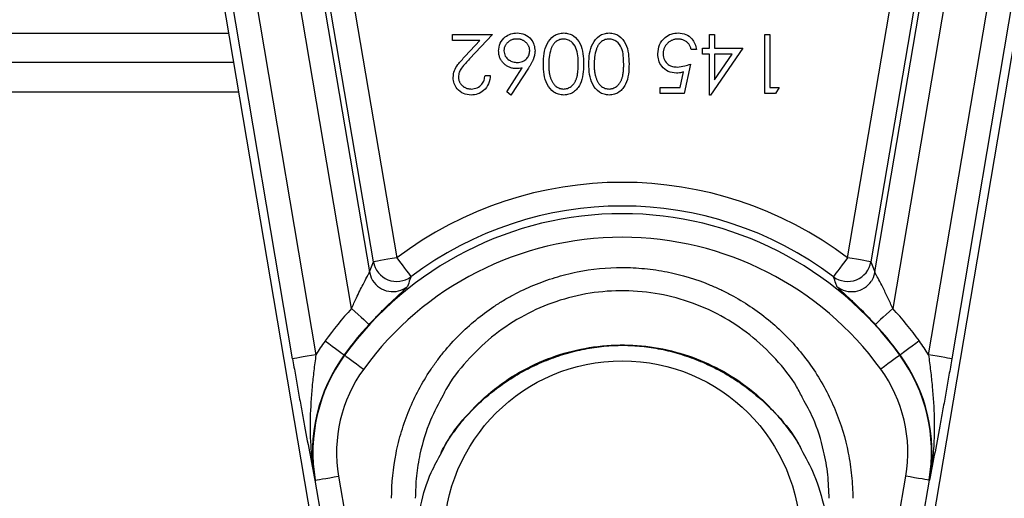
# Model space of a CAD drawing. Header units: millimetres. Extents: x 2629 to 4444, y 1692 to 5472.
# Tile 4 of 22: x 3202 to 3535, y 2956 to 3118. Entities that reach past the tile are written whole.
import ezdxf

# ---------------------------------------------------------------- set-up
doc = ezdxf.new("R2010")
doc.units = ezdxf.units.MM
doc.header["$LTSCALE"] = 2

msp = doc.modelspace()

# ---------------------------------------------------------------- linework, layer by layer
at = {"color": 7, "linetype": 'Continuous', "lineweight": 25}
for p, q in [((3266.18, 3151.7), (3312.67, 2877.1)), ((3266.19, 3151.7), (3312.67, 2877.1)), ((3294.28, 3003.32), (3269.12, 3151.95)), ((3277.01, 3153.28), (3302.16, 3004.65)), ((3498.9, 2877.1), (3545.39, 3151.7)), ((3498.91, 2877.1), (3545.39, 3151.7)), ((3509.41, 3004.65), (3534.57, 3153.28)), ((3542.45, 3151.95), (3517.29, 3003.32)), ((3314.26, 3020.35), (3293.77, 3141.41)), ((3301.65, 3142.74), (3320.28, 3032.69)), ((3311.79, 3142.17), (3329.51, 3037.48)), ((3482.06, 3037.48), (3499.78, 3142.17)), ((3491.29, 3032.69), (3509.92, 3142.74)), ((3517.8, 3141.41), (3497.31, 3020.35)), ((3321.63, 3036.15), (3303.91, 3140.83)), ((3507.67, 3140.83), (3489.94, 3036.15)), ((3348.35, 3111.03), (3348.35, 3113.08)), ((3348.35, 3113.08), (3361.94, 3113.08)), ((3361.94, 3113.08), (3354.19, 3104.8)), ((3435.28, 3108.47), (3435.28, 3113.08)), ((3435.28, 3113.08), (3437.07, 3113.08)), ((3437.07, 3113.08), (3437.07, 3108.47)), ((3453.99, 3093.08), (3453.99, 3113.08)), ((3453.99, 3113.08), (3455.79, 3113.08)), ((3455.79, 3113.08), (3455.79, 3095.13)), ((3357.66, 3111.03), (3348.35, 3111.03)), ((3352.65, 3105.69), (3357.66, 3111.03)), ((3430.92, 3107.95), (3429.12, 3107.95)), ((3432.97, 3108.47), (3435.28, 3108.47)), ((3432.97, 3106.41), (3432.97, 3108.47)), ((3446.56, 3108.47), (3435.64, 3092.57)), ((3437.07, 3108.47), (3446.56, 3108.47)), ((3435.28, 3106.41), (3432.97, 3106.41)), ((3435.28, 3092.57), (3435.28, 3106.41)), ((3437.07, 3106.41), (3437.07, 3097.73)), ((3437.07, 3097.73), (3443.03, 3106.41)), ((3443.03, 3106.41), (3437.07, 3106.41)), ((3274.33, 3103.56), (3195.79, 3103.56)), ((3366.71, 3093.65), (3372, 3101.73)), ((3374.07, 3101.69), (3368.1, 3092.57)), ((3428.86, 3103.08), (3426.81, 3093.08)), ((3359.38, 3099.23), (3361.17, 3099.23)), ((3425.41, 3095.13), (3426.49, 3100.39)), ((3418.61, 3093.08), (3418.61, 3095.13)), ((3418.61, 3095.13), (3425.41, 3095.13)), ((3455.79, 3095.13), (3458.86, 3095.13)), ((3458.86, 3095.13), (3457.69, 3093.08)), ((3368.1, 3092.57), (3366.71, 3093.65)), ((3426.81, 3093.08), (3418.61, 3093.08)), ((3435.64, 3092.57), (3435.28, 3092.57)), ((3457.69, 3093.08), (3453.99, 3093.08)), ((3320.28, 3032.69), (3321.63, 3036.15)), ((3489.94, 3036.15), (3491.29, 3032.69)), ((3311.86, 3004.54), (3311.73, 3004.64)), ((3499.72, 3004.54), (3499.84, 3004.64)), ((3301.94, 2962.23), (3301.79, 2962.21)), ((3316.25, 2877.71), (3301.94, 2962.23)), ((3309.83, 2963.57), (3324.14, 2879.04)), ((3487.44, 2879.04), (3501.75, 2963.57)), ((3509.63, 2962.23), (3495.32, 2877.71)), ((3509.63, 2962.23), (3509.79, 2962.21))]:
    msp.add_line(p, q, dxfattribs=at)
at = {"color": 8, "linetype": 'Continuous', "lineweight": 25}
for p, q in [((3195.61, 3113.56), (3272.64, 3113.56)), ((3276.03, 3093.56), (3195.96, 3093.56))]:
    msp.add_line(p, q, dxfattribs=at)
at = {"color": 7, "linetype": 'Continuous', "lineweight": 25, "flags": 128}
for points in [[(3329.51, 3037.48), (3328.01, 3037.23), (3326.56, 3036.98), (3325.22, 3036.75), (3324.03, 3036.55), (3323.05, 3036.39), (3322.31, 3036.26), (3321.83, 3036.18), (3321.63, 3036.15)], [(3329.51, 3037.48), (3330.43, 3036.26), (3331.32, 3035.09), (3332.14, 3034), (3332.86, 3033.04), (3333.46, 3032.25), (3333.91, 3031.65), (3334.21, 3031.26), (3334.33, 3031.1)], [(3482.06, 3037.48), (3481.14, 3036.26), (3480.26, 3035.09), (3479.44, 3034), (3478.72, 3033.04), (3478.12, 3032.25), (3477.66, 3031.65), (3477.37, 3031.26), (3477.25, 3031.1)], [(3489.94, 3036.15), (3489.75, 3036.18), (3489.27, 3036.26), (3488.52, 3036.39), (3487.54, 3036.55), (3486.36, 3036.75), (3485.02, 3036.98), (3483.57, 3037.23), (3482.06, 3037.48)], [(3320.28, 3032.69), (3320.89, 3030.72), (3321.36, 3029.84)], [(3491.29, 3032.69), (3490.68, 3030.72), (3490.08, 3029.63)], [(3314.26, 3020.35), (3315.39, 3019.32), (3316.47, 3018.32), (3317.47, 3017.4), (3318.36, 3016.59), (3319.09, 3015.92), (3319.65, 3015.41), (3320.01, 3015.08), (3320.15, 3014.94)], [(3497.31, 3020.35), (3496.19, 3019.32), (3495.1, 3018.32), (3494.1, 3017.4), (3493.22, 3016.59), (3492.48, 3015.92), (3491.93, 3015.41), (3491.57, 3015.08), (3491.42, 3014.94)], [(3305.26, 3009.34), (3306.5, 3008.44), (3307.69, 3007.57), (3308.79, 3006.78), (3309.76, 3006.07), (3310.56, 3005.49), (3311.18, 3005.04), (3311.57, 3004.76), (3311.73, 3004.64)], [(3506.31, 3009.34), (3505.08, 3008.44), (3503.89, 3007.57), (3502.79, 3006.78), (3501.82, 3006.07), (3501.01, 3005.49), (3500.4, 3005.04), (3500.01, 3004.76), (3499.84, 3004.64)], [(3302.16, 3004.65), (3300.66, 3004.4), (3299.21, 3004.15), (3297.87, 3003.93), (3296.69, 3003.73), (3295.7, 3003.56), (3294.96, 3003.43), (3294.48, 3003.35), (3294.28, 3003.32)], [(3311.86, 3004.54), (3312.02, 3004.43), (3312.42, 3004.14), (3313.03, 3003.7), (3313.83, 3003.11), (3314.8, 3002.41), (3315.9, 3001.61), (3317.09, 3000.74), (3318.33, 2999.85)], [(3499.72, 3004.54), (3499.55, 3004.43), (3499.16, 3004.14), (3498.55, 3003.7), (3497.74, 3003.11), (3496.77, 3002.41), (3495.67, 3001.61), (3494.48, 3000.74), (3493.25, 2999.85)], [(3517.29, 3003.32), (3517.1, 3003.35), (3516.62, 3003.43), (3515.87, 3003.56), (3514.89, 3003.73), (3513.71, 3003.93), (3512.37, 3004.15), (3510.92, 3004.4), (3509.41, 3004.65)], [(3301.94, 2962.23), (3302.14, 2962.27), (3302.62, 2962.35), (3303.37, 2962.47), (3304.35, 2962.64), (3305.53, 2962.84), (3306.87, 2963.07), (3308.32, 2963.31), (3309.83, 2963.57)], [(3509.63, 2962.23), (3509.43, 2962.27), (3508.95, 2962.35), (3508.21, 2962.47), (3507.23, 2962.64), (3506.04, 2962.84), (3504.7, 2963.07), (3503.25, 2963.31), (3501.75, 2963.57)]]:
    msp.add_lwpolyline(points, dxfattribs=at)
at = {"color": 7, "linetype": 'Continuous', "lineweight": 25}
msp.add_circle((3405.79, 2942.34), 60.3, dxfattribs=at)
for centre, radius, start, end in [((3405.79, 2936.34), 126.68, 52.979, 127.021), ((3405.79, 2936.34), 118.68, 52.979, 127.021), ((3405.79, 2936.34), 116.08, 35.985, 144.015), ((3405.79, 2936.34), 108.08, 35.985, 144.015), ((3329.52, 3037.5), 8.01, 189.7662, 306.8619), ((3482.05, 3037.5), 8.01, 233.1381, 350.2338), ((3405.79, 2936.34), 124.23, 137.4516, 144.015), ((3405.79, 2936.34), 124.23, 35.985, 42.5484), ((3405.79, 2936.34), 116.24, 137.4516, 144.015), ((3405.79, 2936.34), 116.24, 35.985, 42.5484), ((3357.24, 2971.59), 64.23, 144.015, 149.024), ((3454.34, 2971.59), 64.23, 30.976, 35.985), ((3357.24, 2971.59), 56.24, 144.015, 189.6078), ((3357.24, 2971.59), 56.08, 144.015, 189.6078), ((3454.34, 2971.59), 56.08, 350.3922, 35.985), ((3454.34, 2971.59), 56.24, 350.3922, 35.985), ((3357.24, 2971.59), 48.08, 144.015, 189.6078), ((3454.34, 2971.59), 48.08, 350.3922, 35.985)]:
    msp.add_arc(centre, radius, start, end, dxfattribs=at)
at = {"color": 8, "linetype": 'Continuous', "lineweight": 25}
for centre, start, end in [((3328.18, 3034.05), 211.7346, 308.3018), ((3483.4, 3034.05), 231.6982, 326.4793)]:
    msp.add_arc(centre, 8.01, start, end, dxfattribs=at)
at = {"color": 7, "linetype": 'Continuous', "lineweight": 25}
for points, knots in [([(3363.99, 3107.47), (3364.1, 3108.38), (3364.3, 3110.21), (3366.01, 3112.24), (3368.09, 3113.39), (3369.53, 3113.53), (3370.24, 3113.59)], [0, 0, 0, 0, 0.279636, 0.558962, 0.779479, 1, 1, 1, 1]), ([(3370.15, 3111.54), (3370, 3111.54), (3369.71, 3111.53), (3369.28, 3111.48), (3368.87, 3111.39), (3368.47, 3111.26), (3368.09, 3111.1), (3367.73, 3110.9), (3367.39, 3110.66), (3367.06, 3110.39), (3366.76, 3110.09), (3366.5, 3109.78), (3366.28, 3109.45), (3366.1, 3109.1), (3365.96, 3108.74), (3365.86, 3108.37), (3365.8, 3107.98), (3365.79, 3107.71), (3365.79, 3107.58)], [0, 0, 0, 0, 0.0679624, 0.1332834, 0.1978353, 0.260892, 0.3233765, 0.3863501, 0.4496377, 0.5147953, 0.5792399, 0.6418142, 0.7013586, 0.7607268, 0.8192221, 0.8787162, 0.9381474, 0.9999966, 0.9999966, 0.9999966, 0.9999966]), ([(3374.51, 3107.58), (3374.5, 3107.71), (3374.5, 3107.98), (3374.43, 3108.37), (3374.33, 3108.74), (3374.19, 3109.1), (3374.02, 3109.45), (3373.79, 3109.77), (3373.54, 3110.09), (3373.23, 3110.39), (3372.91, 3110.66), (3372.56, 3110.89), (3372.2, 3111.1), (3371.82, 3111.26), (3371.43, 3111.39), (3371.02, 3111.48), (3370.59, 3111.53), (3370.3, 3111.54), (3370.15, 3111.54)], [0.0000033, 0.0000033, 0.0000033, 0.0000033, 0.0618417, 0.1212624, 0.1807459, 0.2392309, 0.2983076, 0.3581828, 0.4203592, 0.4847924, 0.5499385, 0.6137183, 0.6766807, 0.7391542, 0.8021997, 0.8667402, 0.9320497, 1, 1, 1, 1]), ([(3370.24, 3113.59), (3371.14, 3113.49), (3372.93, 3113.27), (3374.95, 3111.65), (3376.09, 3109.61), (3376.23, 3108.21), (3376.3, 3107.5)], [0, 0, 0, 0, 0.279669, 0.559081, 0.779559, 1, 1, 1, 1]), ([(3379.12, 3103.09), (3379.15, 3104.26), (3379.22, 3106.61), (3380.19, 3110.05), (3382.12, 3112.4), (3384.26, 3113.45), (3385.44, 3113.55), (3386.02, 3113.59)], [0, 0, 0, 0, 0.2510036, 0.5011352, 0.7496098, 0.8748062, 1, 1, 1, 1]), ([(3385.96, 3111.54), (3385.74, 3111.53), (3385.3, 3111.52), (3384.65, 3111.34), (3384.03, 3111.07), (3383.53, 3110.76), (3383.16, 3110.46), (3382.89, 3110.21), (3382.65, 3109.92), (3382.41, 3109.61), (3382.2, 3109.28), (3382, 3108.91), (3381.83, 3108.52), (3381.72, 3108.25), (3381.67, 3108.11)], [0, 0, 0, 0, 0.1128134, 0.2253939, 0.3395948, 0.4596754, 0.5217352, 0.5839258, 0.6481741, 0.713881, 0.7810045, 0.8514509, 0.9240507, 0.9999944, 0.9999944, 0.9999944, 0.9999944]), ([(3390.92, 3103.08), (3390.9, 3104), (3390.86, 3105.82), (3390.34, 3108.54), (3388.96, 3110.48), (3387.34, 3111.4), (3386.42, 3111.49), (3385.96, 3111.54)], [0, 0, 0, 0, 0.251084, 0.501367, 0.749629, 0.874878, 1, 1, 1, 1]), ([(3386.02, 3113.59), (3386.61, 3113.55), (3387.78, 3113.45), (3389.9, 3112.4), (3391.77, 3110.02), (3392.62, 3106.58), (3392.68, 3104.26), (3392.71, 3103.09)], [0, 0, 0, 0, 0.125181, 0.250354, 0.498782, 0.748944, 1, 1, 1, 1]), ([(3394.51, 3103.09), (3394.54, 3104.26), (3394.6, 3106.61), (3395.58, 3110.05), (3397.5, 3112.4), (3399.64, 3113.45), (3400.82, 3113.55), (3401.41, 3113.59)], [0, 0, 0, 0, 0.251004, 0.501135, 0.74961, 0.874806, 1, 1, 1, 1]), ([(3401.35, 3111.54), (3401.13, 3111.53), (3400.68, 3111.52), (3400.04, 3111.34), (3399.41, 3111.07), (3398.92, 3110.76), (3398.54, 3110.46), (3398.28, 3110.21), (3398.03, 3109.92), (3397.8, 3109.61), (3397.58, 3109.28), (3397.39, 3108.91), (3397.21, 3108.52), (3397.11, 3108.25), (3397.06, 3108.11)], [0, 0, 0, 0, 0.1128134, 0.2253939, 0.3395948, 0.4596754, 0.5217352, 0.5839258, 0.6481741, 0.713881, 0.7810045, 0.8514509, 0.9240507, 0.9999944, 0.9999944, 0.9999944, 0.9999944]), ([(3406.3, 3103.08), (3406.28, 3104), (3406.25, 3105.82), (3405.73, 3108.54), (3404.34, 3110.48), (3402.72, 3111.4), (3401.81, 3111.49), (3401.35, 3111.54)], [0, 0, 0, 0, 0.251084, 0.501367, 0.749629, 0.874878, 1, 1, 1, 1]), ([(3401.41, 3113.59), (3401.99, 3113.55), (3403.16, 3113.45), (3405.28, 3112.4), (3407.16, 3110.02), (3408.01, 3106.58), (3408.07, 3104.26), (3408.1, 3103.09)], [0, 0, 0, 0, 0.125181, 0.250354, 0.498782, 0.748944, 1, 1, 1, 1]), ([(3417.84, 3106.55), (3417.96, 3107.58), (3418.19, 3109.66), (3419.99, 3112.07), (3422.36, 3113.41), (3424, 3113.53), (3424.81, 3113.59)], [0, 0, 0, 0, 0.279855, 0.559271, 0.779423, 1, 1, 1, 1]), ([(3424.71, 3111.54), (3424.54, 3111.54), (3424.2, 3111.53), (3423.71, 3111.46), (3423.23, 3111.35), (3422.77, 3111.18), (3422.33, 3110.99), (3421.91, 3110.73), (3421.5, 3110.44), (3421.12, 3110.1), (3420.78, 3109.73), (3420.47, 3109.33), (3420.21, 3108.91), (3420, 3108.46), (3419.83, 3108), (3419.72, 3107.51), (3419.65, 3107), (3419.64, 3106.65), (3419.63, 3106.47)], [0, 0, 0, 0, 0.064207, 0.126425, 0.18768, 0.248216, 0.308305, 0.369661, 0.431699, 0.495947, 0.559758, 0.622295, 0.683911, 0.745092, 0.80674, 0.869087, 0.93329, 1, 1, 1, 1]), ([(3429.12, 3107.95), (3429.08, 3108.14), (3428.99, 3108.51), (3428.81, 3109.03), (3428.58, 3109.48), (3428.31, 3109.89), (3427.98, 3110.25), (3427.62, 3110.57), (3427.2, 3110.85), (3426.74, 3111.09), (3426.26, 3111.3), (3425.75, 3111.43), (3425.23, 3111.53), (3424.89, 3111.54), (3424.71, 3111.54)], [0, 0, 0, 0, 0.094687, 0.181994, 0.264377, 0.34218, 0.418618, 0.496509, 0.577369, 0.661511, 0.746733, 0.831258, 0.915206, 1, 1, 1, 1]), ([(3424.81, 3113.59), (3425.67, 3113.51), (3427.39, 3113.33), (3429.32, 3111.8), (3430.52, 3109.93), (3430.78, 3108.61), (3430.92, 3107.95)], [0, 0, 0, 0, 0.279624, 0.55902, 0.779383, 1, 1, 1, 1]), ([(3381.67, 3108.11), (3381.42, 3107.19), (3380.96, 3105.54), (3380.93, 3103.83), (3380.92, 3103.08)], [0, 0, 0, 0, 0.559597, 1, 1, 1, 1]), ([(3397.06, 3108.11), (3396.8, 3107.19), (3396.35, 3105.54), (3396.32, 3103.83), (3396.3, 3103.08)], [0, 0, 0, 0, 0.559597, 1, 1, 1, 1]), ([(3348.61, 3098.51), (3348.69, 3099.31), (3348.85, 3100.9), (3350.45, 3103.29), (3351.82, 3104.78), (3352.65, 3105.69)], [0, 0, 0, 0, 0.279286, 0.559159, 1, 1, 1, 1]), ([(3354.19, 3104.8), (3353.23, 3103.82), (3351.89, 3102.44), (3350.56, 3100.31), (3350.46, 3099.22), (3350.4, 3098.67)], [0, 0, 0, 0, 0.5607102, 0.7805207, 1, 1, 1, 1]), ([(3369.93, 3101.54), (3369.72, 3101.55), (3369.32, 3101.56), (3368.74, 3101.64), (3368.17, 3101.77), (3367.63, 3101.96), (3367.12, 3102.2), (3366.62, 3102.5), (3366.15, 3102.85), (3365.71, 3103.25), (3365.31, 3103.68), (3364.96, 3104.15), (3364.66, 3104.64), (3364.42, 3105.16), (3364.23, 3105.7), (3364.09, 3106.27), (3364.01, 3106.86), (3364, 3107.26), (3363.99, 3107.47)], [0, 0, 0, 0, 0.0652308, 0.1284049, 0.1900671, 0.2509434, 0.3115458, 0.3728628, 0.4350237, 0.4990717, 0.5630911, 0.6255101, 0.68668, 0.7472825, 0.8085635, 0.8707421, 0.934341, 0.999995, 0.999995, 0.999995, 0.999995]), ([(3365.79, 3107.58), (3365.88, 3106.95), (3366.07, 3105.69), (3367.38, 3104.43), (3368.82, 3103.7), (3369.81, 3103.63), (3370.3, 3103.59)], [0, 0, 0, 0, 0.278752, 0.5586, 0.779148, 1, 1, 1, 1]), ([(3370.3, 3103.59), (3370.91, 3103.65), (3372.13, 3103.75), (3373.53, 3104.8), (3374.37, 3106.15), (3374.46, 3107.1), (3374.51, 3107.58)], [0, 0, 0, 0, 0.280128, 0.559512, 0.779719, 1, 1, 1, 1]), ([(3376.3, 3107.5), (3376.29, 3107.3), (3376.28, 3106.88), (3376.18, 3106.24), (3376.03, 3105.59), (3375.86, 3105.04), (3375.67, 3104.58), (3375.52, 3104.22), (3375.33, 3103.84), (3375.13, 3103.44), (3374.9, 3103.03), (3374.64, 3102.6), (3374.36, 3102.15), (3374.17, 3101.85), (3374.07, 3101.69)], [0, 0, 0, 0, 0.097818, 0.199726, 0.305276, 0.415811, 0.474472, 0.537274, 0.603657, 0.674299, 0.749834, 0.828598, 0.912378, 1, 1, 1, 1]), ([(3424.13, 3100), (3423.18, 3100.11), (3421.27, 3100.31), (3419.16, 3102.11), (3417.99, 3104.3), (3417.89, 3105.8), (3417.84, 3106.55)], [0, 0, 0, 0, 0.279689, 0.559024, 0.779286, 1, 1, 1, 1]), ([(3419.63, 3106.47), (3419.71, 3105.78), (3419.86, 3104.4), (3421.2, 3102.89), (3422.83, 3102.15), (3423.92, 3102.09), (3424.46, 3102.06)], [0, 0, 0, 0, 0.279543, 0.558617, 0.779047, 1, 1, 1, 1]), ([(3372, 3101.73), (3371.65, 3101.68), (3370.96, 3101.57), (3370.26, 3101.55), (3369.93, 3101.54)], [0, 0, 0, 0, 0.512659, 1, 1, 1, 1]), ([(3386.02, 3092.57), (3385.44, 3092.62), (3384.26, 3092.71), (3382.11, 3093.76), (3380.2, 3096.13), (3379.22, 3099.56), (3379.15, 3101.91), (3379.12, 3103.09)], [0, 0, 0, 0, 0.1251692, 0.2503361, 0.4988619, 0.7490138, 1, 1, 1, 1]), ([(3380.92, 3103.08), (3380.92, 3102.84), (3380.93, 3102.37), (3380.95, 3101.68), (3381.01, 3101.03), (3381.08, 3100.41), (3381.18, 3099.82), (3381.28, 3099.26), (3381.43, 3098.74), (3381.58, 3098.25), (3381.76, 3097.79), (3381.95, 3097.37), (3382.16, 3096.98), (3382.38, 3096.62), (3382.62, 3096.29), (3382.88, 3095.99), (3383.16, 3095.72), (3383.54, 3095.42), (3384.04, 3095.11), (3384.66, 3094.82), (3385.31, 3094.65), (3385.75, 3094.63), (3385.96, 3094.62)], [0.0000044, 0.0000044, 0.0000044, 0.0000044, 0.0656812, 0.1284865, 0.1881751, 0.2451061, 0.2994484, 0.3508229, 0.3999417, 0.4466717, 0.4912545, 0.5333763, 0.5738528, 0.6125263, 0.6495971, 0.685532, 0.7201058, 0.7538377, 0.8189254, 0.8804935, 0.9403113, 1, 1, 1, 1]), ([(3385.96, 3094.62), (3386.19, 3094.63), (3386.63, 3094.65), (3387.28, 3094.82), (3387.91, 3095.1), (3388.41, 3095.42), (3388.79, 3095.72), (3389.06, 3095.98), (3389.31, 3096.26), (3389.54, 3096.57), (3389.76, 3096.91), (3389.96, 3097.27), (3390.14, 3097.65), (3390.31, 3098.07), (3390.45, 3098.52), (3390.57, 3099.02), (3390.69, 3099.58), (3390.76, 3100.18), (3390.83, 3100.83), (3390.88, 3101.54), (3390.91, 3102.29), (3390.92, 3102.81), (3390.92, 3103.08)], [0, 0, 0, 0, 0.0603866, 0.1208832, 0.1827546, 0.247811, 0.2812991, 0.3150876, 0.3497024, 0.3848566, 0.4209662, 0.4585112, 0.4971747, 0.537602, 0.580503, 0.6274675, 0.6783882, 0.7339832, 0.7937467, 0.8577137, 0.9266979, 0.9999956, 0.9999956, 0.9999956, 0.9999956]), ([(3392.71, 3103.09), (3392.68, 3101.92), (3392.63, 3099.59), (3391.91, 3096.71), (3390.67, 3094.71), (3389.37, 3093.51), (3387.78, 3092.71), (3386.61, 3092.62), (3386.02, 3092.57)], [0, 0, 0, 0, 0.250531, 0.500165, 0.625274, 0.7502, 0.875111, 1, 1, 1, 1]), ([(3401.41, 3092.57), (3400.82, 3092.62), (3399.64, 3092.71), (3397.49, 3093.76), (3395.58, 3096.13), (3394.61, 3099.56), (3394.54, 3101.91), (3394.51, 3103.09)], [0, 0, 0, 0, 0.125169, 0.250336, 0.498862, 0.749014, 1, 1, 1, 1]), ([(3396.3, 3103.08), (3396.3, 3102.84), (3396.31, 3102.37), (3396.33, 3101.68), (3396.39, 3101.03), (3396.46, 3100.41), (3396.56, 3099.82), (3396.67, 3099.26), (3396.81, 3098.74), (3396.97, 3098.25), (3397.14, 3097.79), (3397.34, 3097.37), (3397.54, 3096.98), (3397.77, 3096.62), (3398.01, 3096.29), (3398.27, 3095.99), (3398.54, 3095.72), (3398.92, 3095.42), (3399.42, 3095.11), (3400.05, 3094.82), (3400.69, 3094.65), (3401.13, 3094.63), (3401.35, 3094.62)], [0.0000044, 0.0000044, 0.0000044, 0.0000044, 0.0656812, 0.1284865, 0.1881751, 0.2451061, 0.2994484, 0.3508229, 0.3999417, 0.4466717, 0.4912545, 0.5333763, 0.5738528, 0.6125263, 0.6495971, 0.685532, 0.7201058, 0.7538377, 0.8189254, 0.8804935, 0.9403113, 1, 1, 1, 1]), ([(3401.35, 3094.62), (3401.57, 3094.63), (3402.01, 3094.65), (3402.67, 3094.82), (3403.29, 3095.1), (3403.79, 3095.42), (3404.17, 3095.72), (3404.44, 3095.98), (3404.7, 3096.26), (3404.93, 3096.57), (3405.15, 3096.91), (3405.35, 3097.27), (3405.53, 3097.65), (3405.69, 3098.07), (3405.84, 3098.52), (3405.96, 3099.02), (3406.07, 3099.58), (3406.15, 3100.18), (3406.22, 3100.83), (3406.26, 3101.54), (3406.3, 3102.29), (3406.3, 3102.81), (3406.3, 3103.08)], [0, 0, 0, 0, 0.0603866, 0.1208832, 0.1827546, 0.247811, 0.2812991, 0.3150876, 0.3497024, 0.3848566, 0.4209662, 0.4585112, 0.4971747, 0.537602, 0.580503, 0.6274675, 0.6783882, 0.7339832, 0.7937467, 0.8577137, 0.9266979, 0.9999956, 0.9999956, 0.9999956, 0.9999956]), ([(3408.1, 3103.09), (3408.07, 3101.92), (3408.02, 3099.59), (3407.3, 3096.71), (3406.06, 3094.71), (3404.76, 3093.51), (3403.16, 3092.71), (3401.99, 3092.62), (3401.41, 3092.57)], [0, 0, 0, 0, 0.250531, 0.500165, 0.625274, 0.7502, 0.875111, 1, 1, 1, 1]), ([(3424.46, 3102.06), (3425.3, 3102.14), (3426.82, 3102.3), (3428.24, 3102.84), (3428.86, 3103.08)], [0, 0, 0, 0, 0.559416, 1, 1, 1, 1]), ([(3354.65, 3092.57), (3353.76, 3092.65), (3351.98, 3092.82), (3350, 3094.45), (3348.8, 3096.42), (3348.67, 3097.82), (3348.61, 3098.51)], [0, 0, 0, 0, 0.279892, 0.559223, 0.779583, 1, 1, 1, 1]), ([(3350.4, 3098.67), (3350.41, 3098.54), (3350.41, 3098.27), (3350.48, 3097.87), (3350.57, 3097.49), (3350.71, 3097.13), (3350.89, 3096.78), (3351.11, 3096.44), (3351.36, 3096.12), (3351.66, 3095.81), (3351.98, 3095.53), (3352.32, 3095.29), (3352.68, 3095.08), (3353.06, 3094.91), (3353.45, 3094.78), (3353.87, 3094.69), (3354.3, 3094.63), (3354.59, 3094.62), (3354.74, 3094.62)], [0.0000069, 0.0000069, 0.0000069, 0.0000069, 0.0619654, 0.1221219, 0.1809885, 0.2399332, 0.2999058, 0.3599888, 0.4217757, 0.4865758, 0.5515348, 0.6150175, 0.6772586, 0.73973, 0.8030501, 0.8664951, 0.9319735, 1, 1, 1, 1]), ([(3361.17, 3099.23), (3361.06, 3098.26), (3360.82, 3096.32), (3359.12, 3094.1), (3356.95, 3092.76), (3355.42, 3092.63), (3354.65, 3092.57)], [0, 0, 0, 0, 0.28003, 0.559516, 0.779668, 1, 1, 1, 1]), ([(3354.74, 3094.62), (3355.43, 3094.69), (3356.79, 3094.83), (3358.33, 3096.08), (3359.16, 3097.64), (3359.31, 3098.7), (3359.38, 3099.23)], [0, 0, 0, 0, 0.2796952, 0.5588385, 0.7791747, 1, 1, 1, 1]), ([(3426.49, 3100.39), (3426.06, 3100.27), (3425.28, 3100.06), (3424.48, 3100.02), (3424.13, 3100)], [0, 0, 0, 0, 0.56006, 1, 1, 1, 1]), ([(3314.26, 3020.35), (3314.79, 3021.55), (3316.03, 3024.37), (3317.89, 3028.07), (3319.32, 3030.74), (3320.11, 3032.2), (3320.22, 3032.53), (3320.28, 3032.69)], [0, 0, 0, 0, 0.231727, 0.542313, 0.742097, 0.870597, 1, 1, 1, 1]), ([(3327.79, 2956.09), (3327.79, 2961.24), (3328.29, 2966.32), (3329.78, 2973.8), (3330.39, 2976.27), (3331.87, 2981.17), (3332.74, 2983.61), (3335.68, 2990.71), (3338.07, 2995.19), (3341.6, 3000.5), (3342.34, 3001.54), (3343.86, 3003.6), (3344.65, 3004.62), (3347.1, 3007.61), (3348.81, 3009.51), (3354.21, 3014.91), (3358.13, 3018.15), (3363.46, 3021.72), (3364.55, 3022.41), (3366.75, 3023.74), (3367.87, 3024.37), (3371.25, 3026.18), (3375.85, 3028.36), (3380.63, 3030.08), (3384.3, 3031.2), (3385.53, 3031.54), (3388.02, 3032.17), (3389.28, 3032.45), (3395.58, 3033.71), (3400.64, 3034.21), (3408.28, 3034.21), (3410.83, 3034.09), (3414.67, 3033.71), (3415.95, 3033.56), (3418.49, 3033.18), (3419.75, 3032.96), (3426, 3031.71), (3430.87, 3030.24), (3436.77, 3027.79), (3437.95, 3027.27), (3440.27, 3026.17), (3441.42, 3025.59), (3444.81, 3023.78), (3447, 3022.46), (3453.34, 3018.22), (3457.28, 3014.99), (3462.74, 3009.53), (3464.46, 3007.62), (3467.7, 3003.68), (3469.21, 3001.64), (3472.03, 2997.41), (3473.34, 2995.22), (3475.76, 2990.71), (3476.86, 2988.37), (3479.8, 2981.27), (3481.28, 2976.4), (3482.77, 2968.9), (3483.15, 2966.37), (3483.66, 2961.24), (3483.79, 2958.67), (3483.79, 2956.09)], [0, 0, 0, 0, 0.0625, 0.0625, 0.09375, 0.09375, 0.125, 0.125, 0.1875, 0.1875, 0.203125, 0.203125, 0.21875, 0.21875, 0.25, 0.25, 0.3125, 0.3125, 0.328125, 0.328125, 0.34375, 0.34375, 0.375, 0.40625, 0.40625, 0.421875, 0.421875, 0.4375, 0.4375, 0.5, 0.5, 0.53125, 0.53125, 0.546875, 0.546875, 0.5625, 0.5625, 0.625, 0.625, 0.640625, 0.640625, 0.65625, 0.65625, 0.6875, 0.6875, 0.75, 0.75, 0.78125, 0.78125, 0.8125, 0.8125, 0.84375, 0.84375, 0.875, 0.875, 0.9375, 0.9375, 0.96875, 0.96875, 1, 1, 1, 1]), ([(3497.31, 3020.35), (3496.78, 3021.57), (3495.69, 3024.05), (3494.05, 3027.34), (3492.6, 3030.1), (3491.65, 3031.86), (3491.32, 3032.54), (3491.3, 3032.67), (3491.29, 3032.69)], [0, 0, 0, 0, 0.233883, 0.476069, 0.662501, 0.850618, 0.969169, 1, 1, 1, 1]), ([(3334.33, 3031.1), (3334.21, 3030.78), (3333.81, 3029.68), (3333.42, 3028.56), (3333.14, 3027.77)], [0, 0, 0, 0, 0.29265, 1, 1, 1, 1]), ([(3478.44, 3027.77), (3478.32, 3028.1), (3477.93, 3029.22), (3477.53, 3030.32), (3477.25, 3031.1)], [0, 0, 0, 0, 0.2926504, 1, 1, 1, 1]), ([(3320.15, 3014.94), (3321.01, 3015.86), (3322.71, 3017.69), (3325.23, 3020.21), (3327.56, 3022.46), (3330.08, 3024.82), (3332.48, 3026.99), (3332.92, 3027.51), (3333.14, 3027.77)], [0, 0, 0, 0, 0.142508, 0.284895, 0.417866, 0.550722, 0.778356, 1, 1, 1, 1]), ([(3478.44, 3027.77), (3478.61, 3027.55), (3478.96, 3027.12), (3481.14, 3025.14), (3484.24, 3022.26), (3487.86, 3018.74), (3490.29, 3016.15), (3491.42, 3014.94)], [0, 0, 0, 0, 0.196551, 0.392891, 0.594923, 0.811674, 1, 1, 1, 1]), ([(3344.51, 2971.58), (3344.55, 2971.68), (3345.55, 2973.73), (3348, 2977.44), (3351.89, 2982.62), (3356.32, 2987.37), (3361.23, 2991.76), (3366.61, 2995.74), (3372.41, 2999.24), (3378.53, 3002.22), (3384.89, 3004.61), (3391.39, 3006.38), (3397.93, 3007.5), (3404.44, 3007.97), (3410.88, 3007.78), (3417.27, 3006.96), (3423.64, 3005.52), (3429.96, 3003.46), (3436.15, 3000.79), (3442.13, 2997.54), (3447.78, 2993.75), (3453.02, 2989.47), (3457.79, 2984.78), (3461.96, 2979.71), (3464.82, 2975.66), (3466.11, 2973.24), (3466.39, 2972.71)], [0, 0, 0, 0, 0.002066, 0.046323, 0.089846, 0.133417, 0.17792, 0.223199, 0.269032, 0.315135, 0.361146, 0.406706, 0.451572, 0.495588, 0.538819, 0.582032, 0.626145, 0.671114, 0.716745, 0.762777, 0.808901, 0.854698, 0.899894, 0.944292, 0.987892, 1, 1, 1, 1]), ([(3302.16, 3004.65), (3301.92, 3002.85), (3301.68, 3001.05), (3301.26, 2997.47), (3301.06, 2995.69), (3300.56, 2990.33), (3300.33, 2986.76), (3300.17, 2979.69), (3300.24, 2976.17), (3300.62, 2970.92), (3300.79, 2969.17), (3301.11, 2966.56), (3301.23, 2965.68), (3301.49, 2963.94), (3301.63, 2963.07), (3301.79, 2962.21)], [0, 0, 0, 0, 0.125, 0.125, 0.25, 0.25, 0.5, 0.5, 0.75, 0.75, 0.875, 0.875, 0.9375, 0.9375, 1, 1, 1, 1]), ([(3509.41, 3004.65), (3509.66, 3002.85), (3509.89, 3001.05), (3510.32, 2997.47), (3510.51, 2995.69), (3511.02, 2990.33), (3511.25, 2986.76), (3511.41, 2979.69), (3511.33, 2976.17), (3510.96, 2970.92), (3510.79, 2969.17), (3510.47, 2966.56), (3510.35, 2965.68), (3510.08, 2963.94), (3509.94, 2963.07), (3509.79, 2962.21)], [0, 0, 0, 0, 0.125, 0.125, 0.25, 0.25, 0.5, 0.5, 0.75, 0.75, 0.875, 0.875, 0.9375, 0.9375, 1, 1, 1, 1]), ([(3294.28, 3003.32), (3294.6, 3001.45), (3294.92, 2999.6), (3295.55, 2995.93), (3295.87, 2994.12), (3296.52, 2990.53), (3296.84, 2988.74), (3297.47, 2985.23), (3297.79, 2983.51), (3298.73, 2978.41), (3299.35, 2975.11), (3300.57, 2968.61), (3301.18, 2965.4), (3301.79, 2962.21)], [0, 0, 0, 0, 0.125, 0.125, 0.25, 0.25, 0.375, 0.375, 0.5, 0.5, 0.75, 0.75, 1, 1, 1, 1]), ([(3517.29, 3003.32), (3516.98, 3001.45), (3516.66, 2999.6), (3516.02, 2995.93), (3515.7, 2994.12), (3515.06, 2990.53), (3514.74, 2988.74), (3514.1, 2985.23), (3513.79, 2983.51), (3512.85, 2978.41), (3512.23, 2975.11), (3511, 2968.61), (3510.39, 2965.4), (3509.79, 2962.21)], [0, 0, 0, 0, 0.125, 0.125, 0.25, 0.25, 0.375, 0.375, 0.5, 0.5, 0.75, 0.75, 1, 1, 1, 1]), ([(3345.22, 2991.03), (3343.69, 2988.22), (3340.25, 2981.9), (3337.53, 2972.53), (3336.02, 2963.63), (3335.86, 2958.61), (3335.79, 2956.09)], [0, 0, 0, 0, 0.261249, 0.588758, 0.793204, 1, 1, 1, 1]), ([(3475.79, 2956.09), (3475.7, 2958.76), (3475.53, 2964.14), (3473.85, 2973.28), (3471.24, 2982.07), (3468.12, 2987.65), (3466.91, 2989.83)], [0, 0, 0, 0, 0.227065, 0.457134, 0.788585, 1, 1, 1, 1]), ([(3336.02, 2941.92), (3336.08, 2943.2), (3336.24, 2947.18), (3337.76, 2954.94), (3340.33, 2963.73), (3343.45, 2969.31), (3344.67, 2971.49)], [0, 0, 0, 0, 0.123317, 0.38429, 0.760273, 1, 1, 1, 1]), ([(3466.36, 2972.68), (3467.89, 2969.88), (3471.34, 2963.56), (3474, 2954.19), (3475.36, 2946.84), (3475.5, 2943.38), (3475.54, 2942.41)], [0, 0, 0, 0, 0.299192, 0.674742, 0.909175, 1, 1, 1, 1])]:
    msp.add_open_spline(points, degree=3, knots=knots, dxfattribs=at)
at = {"color": 8, "linetype": 'Continuous', "lineweight": 25}
for points, knots in [([(3466.91, 2989.83), (3466.23, 2991.2), (3463.82, 2996.06), (3457.82, 3003.46), (3449.25, 3011.6), (3439.25, 3018.16), (3428.44, 3022.91), (3416.89, 3025.78), (3405.15, 3026.66), (3393.33, 3025.55), (3381.97, 3022.5), (3371.2, 3017.53), (3361.45, 3010.91), (3353.03, 3002.59), (3347.59, 2995.86), (3345.53, 2991.65), (3345.22, 2991.03)], [0, 0, 0, 0, 0.030876, 0.109775, 0.190978, 0.269612, 0.350543, 0.428907, 0.509554, 0.587755, 0.668223, 0.746428, 0.826892, 0.905265, 0.985896, 1, 1, 1, 1]), ([(3344.67, 2971.49), (3345.34, 2972.86), (3347.75, 2977.72), (3353.76, 2985.12), (3362.32, 2993.26), (3372.32, 2999.82), (3383.13, 3004.57), (3394.69, 3007.44), (3406.43, 3008.32), (3418.25, 3007.21), (3429.61, 3004.16), (3440.38, 2999.19), (3450.12, 2992.57), (3458.55, 2984.26), (3463.99, 2977.51), (3466.05, 2973.31), (3466.36, 2972.68)], [0, 0, 0, 0, 0.030892, 0.109784, 0.190978, 0.269604, 0.350527, 0.428883, 0.509522, 0.587715, 0.668176, 0.746373, 0.826828, 0.905194, 0.985817, 1, 1, 1, 1])]:
    msp.add_open_spline(points, degree=3, knots=knots, dxfattribs=at)

doc.saveas('drawing.dxf')
